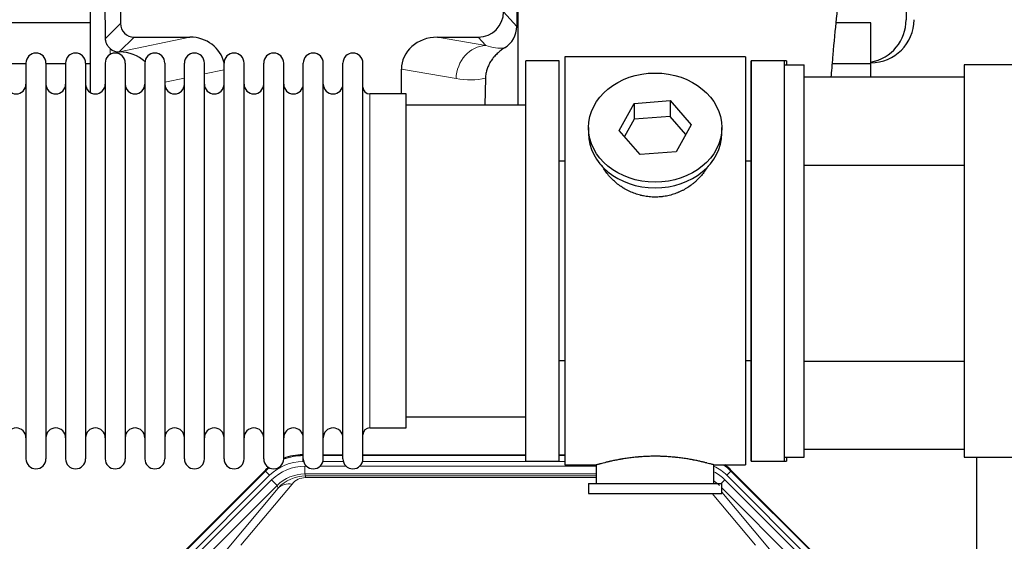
# Model space of a CAD drawing. Header units: millimetres. Extents: x 0 to 29700, y -16 to 21000.
# Tile 39 of 256: x 6038 to 6540, y 9799 to 10065. Entities that reach past the tile are written whole.
import ezdxf

# ---------------------------------------------------------------- set-up
doc = ezdxf.new("R2010")
doc.units = ezdxf.units.MM
doc.layers.add('1', color=7, linetype='Continuous', true_color=0xffffff)

msp = doc.modelspace()

# ---------------------------------------------------------------- linework, layer by layer
at = {"layer": '1', "color": 2, "linetype": 'Continuous', "lineweight": 25}
for p, q in [((6490.013, 10108.192), (6490.013, 10065.292)), ((6292.063, 10076.679), (6292.063, 10021.793)), ((6073.996, 10072.453), (6073.996, 10028.183)), ((6089.374, 10072.453), (6089.374, 10063.352)), ((6291.541, 10075.332), (6291.486, 10061.883)), ((6074, 10063.767), (5982.013, 10063.767)), ((6472.013, 10063.767), (6454.32, 10063.767)), ((6472.013, 10042.792), (6472.013, 10063.767)), ((6096.347, 10056.379), (6124.808, 10056.379)), ((6250.976, 10056.379), (6271.827, 10056.379)), ((6088.808, 10048.84), (6088.966, 10048.84)), ((6316.013, 10046.292), (6316.013, 9838.292)), ((6408.013, 10046.292), (6316.013, 10046.292)), ((6408.013, 10046.292), (6408.013, 9838.292)), ((6041.214, 10042.792), (6031.214, 10042.792)), ((6041.213, 10043.192), (6041.213, 9841.392)), ((6051.413, 10043.192), (6051.413, 9841.392)), ((6061.412, 10042.792), (6051.414, 10042.792)), ((6061.413, 10043.192), (6061.413, 9841.392)), ((6073.994, 10042.792), (6071.612, 10042.792)), ((6071.613, 10043.192), (6071.613, 9841.392)), ((6081.613, 10043.192), (6081.613, 9841.392)), ((6091.813, 10043.192), (6091.813, 9841.392)), ((6101.813, 10043.192), (6101.813, 9841.392)), ((6112.013, 10043.192), (6112.013, 9841.392)), ((6122.013, 9841.392), (6122.013, 10043.192)), ((6132.213, 9841.392), (6132.213, 10043.192)), ((6142.213, 9841.392), (6142.213, 10043.192)), ((6152.413, 9841.392), (6152.413, 10043.192)), ((6162.413, 9841.392), (6162.413, 10043.192)), ((6172.613, 9841.392), (6172.613, 10043.192)), ((6182.613, 9841.392), (6182.613, 10043.192)), ((6192.813, 9841.392), (6192.813, 10043.192)), ((6202.813, 9841.392), (6202.813, 10043.192)), ((6213.013, 9841.392), (6213.013, 10043.192)), ((6296.013, 9840.292), (6296.013, 10044.292)), ((6313.013, 10044.292), (6296.013, 10044.292)), ((6313.013, 9840.292), (6313.013, 10044.292)), ((6411.013, 10044.292), (6411.013, 9942.292)), ((6411.013, 9840.292), (6411.013, 10044.292)), ((6429.013, 10044.292), (6411.013, 10044.292)), ((6428.013, 10044.292), (6411.013, 10044.292)), ((6428.013, 10042.291), (6428.013, 10044.292)), ((6428.013, 9842.292), (6428.013, 10042.292)), ((6428.013, 10042.292), (6438.013, 10042.292)), ((6429.013, 10044.292), (6429.013, 10042.293)), ((6438.013, 9842.292), (6438.013, 10042.292)), ((6472.013, 10042.792), (6452.384, 10042.792)), ((6472.013, 10036.136), (6472.013, 10042.792)), ((6519.513, 10042.292), (6519.513, 9842.292)), ((6604.512, 10042.292), (6519.513, 10042.292)), ((6232.639, 10027.442), (6232.639, 10039.991)), ((6438.013, 10036.137), (6519.513, 10036.137)), ((6275.528, 10035.492), (6275.163, 10021.791)), ((6235.013, 10027.442), (6216.513, 10027.442)), ((6235.013, 9857.142), (6235.013, 10027.442)), ((6296.013, 10021.792), (6235.008, 10021.792)), ((6343.622, 10008.819), (6351.294, 10022.587)), ((6351.294, 10022.587), (6369.685, 10024.028)), ((6351.294, 10022.587), (6351.294, 10014.557)), ((6369.685, 10024.028), (6369.685, 10015.998)), ((6369.685, 10024.028), (6380.405, 10011.702)), ((6369.685, 10015.998), (6351.294, 10014.557)), ((6377.677, 10006.808), (6369.685, 10015.998)), ((6351.294, 10014.557), (6346.349, 10005.683)), ((6380.405, 10011.702), (6372.733, 9997.935)), ((6328.013, 10010.261), (6328.013, 10007.393)), ((6354.342, 9996.493), (6343.622, 10008.819)), ((6396.013, 10007.393), (6396.013, 10010.261)), ((6372.733, 9997.935), (6354.342, 9996.493)), ((6313.013, 9993.292), (6316.013, 9993.292)), ((6408.013, 9993.292), (6411.014, 9993.292)), ((6438.014, 9991.137), (6519.513, 9991.137)), ((6411.013, 9942.292), (6411.013, 9840.292)), ((6316.013, 9891.292), (6313.013, 9891.292)), ((6411.014, 9891.292), (6408.013, 9891.292)), ((6438.014, 9891.137), (6519.513, 9891.137)), ((6235.008, 9862.792), (6296.013, 9862.792)), ((6216.513, 9857.142), (6235.013, 9857.142)), ((6519.513, 9846.137), (6438.013, 9846.137)), ((6182.254, 9843.392), (6182.615, 9843.392)), ((6192.816, 9843.392), (6202.813, 9843.392)), ((6213.014, 9843.392), (6296.011, 9843.392)), ((6296.013, 9840.292), (6313.013, 9840.292)), ((6313.01, 9843.392), (6316.012, 9843.392)), ((6411.013, 9840.292), (6429.013, 9840.292)), ((6411.013, 9840.292), (6428.013, 9840.292)), ((6428.013, 9840.292), (6428.013, 9842.293)), ((6428.013, 9842.292), (6438.013, 9842.292)), ((6429.013, 9842.291), (6429.013, 9840.292)), ((6519.513, 9842.292), (6604.512, 9842.292)), ((6526.013, 9514.793), (6526.013, 9842.285)), ((6119.372, 9791.679), (6163.188, 9835.495)), ((6316.013, 9838.292), (6332.013, 9838.292)), ((6332.013, 9838.292), (6332.013, 9828.792)), ((6391.608, 9838.292), (6408.013, 9838.292)), ((6392.013, 9828.792), (6392.013, 9838.408)), ((6400.838, 9835.495), (6444.654, 9791.679)), ((6328.013, 9828.792), (6396.013, 9828.792)), ((6328.013, 9828.792), (6328.013, 9823.792)), ((6396.013, 9823.792), (6396.013, 9828.792)), ((6328.013, 9823.792), (6396.013, 9823.792))]:
    msp.add_line(p, q, dxfattribs=at)
at = {"layer": '1', "color": 4, "linetype": 'Continuous', "lineweight": 13}
for p, q in [((6284.778, 10069.339), (6291.486, 10061.883)), ((6081.756, 10055.734), (6089.374, 10063.352)), ((6096.347, 10056.379), (6088.808, 10048.84)), ((6088.966, 10048.84), (6124.808, 10056.379)), ((6250.976, 10056.379), (6275.619, 10052.164)), ((6275.619, 10052.164), (6271.827, 10056.379)), ((6084.204, 10047.631), (6084.204, 10050.545)), ((6142.213, 10039.803), (6132.213, 10037.699)), ((6260.484, 10035.229), (6232.639, 10039.991)), ((6122.014, 10035.554), (6112.014, 10033.451)), ((6216.513, 9857.142), (6216.513, 10027.442)), ((6182.254, 9843.392), (6182.409, 9843.017)), ((6182.409, 9843.017), (6182.614, 9843.017)), ((6182.409, 9840.021), (6182.409, 9843.017)), ((6182.801, 9840.021), (6182.409, 9840.021)), ((6203.002, 9840.021), (6192.628, 9840.021)), ((6192.815, 9843.017), (6202.815, 9843.017)), ((6316.012, 9840.021), (6212.829, 9840.021)), ((6213.015, 9843.017), (6296.011, 9843.017)), ((6313.012, 9843.017), (6316.012, 9843.017)), ((6119.753, 9791.529), (6163.343, 9835.12)), ((6163.343, 9835.12), (6163.188, 9835.495)), ((6165.462, 9833.002), (6163.343, 9835.12)), ((6183.385, 9837.664), (6184.233, 9837.664)), ((6183.385, 9833.67), (6183.385, 9837.664)), ((6191.196, 9837.664), (6204.433, 9837.664)), ((6211.396, 9837.664), (6332.011, 9837.664)), ((6400.683, 9835.12), (6398.565, 9833.002)), ((6400.838, 9835.495), (6400.683, 9835.12)), ((6400.683, 9835.12), (6444.274, 9791.529)), ((6165.462, 9833.002), (6121.871, 9789.411)), ((6124.263, 9788.469), (6166.438, 9830.644)), ((6169.263, 9827.82), (6166.438, 9830.644)), ((6332.011, 9833.67), (6183.385, 9833.67)), ((6183.385, 9833.67), (6183.781, 9832.715)), ((6183.781, 9832.715), (6332.01, 9832.715)), ((6183.781, 9831.836), (6183.781, 9832.715)), ((6332.01, 9831.836), (6183.781, 9831.836)), ((6395.736, 9828.792), (6397.588, 9830.644)), ((6439.764, 9788.469), (6397.588, 9830.644)), ((6442.155, 9789.411), (6398.565, 9833.002)), ((6169.263, 9827.82), (6127.087, 9785.644)), ((6143.739, 9795.31), (6169.816, 9826.483)), ((6176.878, 9828.529), (6150.8, 9797.356)), ((6169.816, 9826.483), (6169.263, 9827.82)), ((6436.939, 9785.644), (6396.014, 9826.57)), ((6413.226, 9797.356), (6391.111, 9823.792)), ((6396.014, 9824.327), (6420.288, 9795.31))]:
    msp.add_line(p, q, dxfattribs=at)
at = {"layer": '1', "color": 2, "linetype": 'Continuous', "lineweight": 25}
for centre, radius, start, end in [((6472.013, 10065.292), 22, 270, 0), ((6468.013, 10065.292), 22, 280.47656, 0), ((6046.313, 10043.192), 5.1, 0, 180), ((6066.513, 10043.192), 5.1, 0, 180), ((6086.713, 10043.192), 5.1, 0, 180), ((6106.913, 10043.192), 5.1, 0, 180), ((6127.113, 10043.192), 5.1, 0, 180), ((6147.313, 10043.192), 5.1, 0, 180), ((6167.513, 10043.192), 5.1, 0, 180), ((6187.713, 10043.192), 5.1, 0, 180), ((6207.913, 10043.192), 5.1, 0, 180), ((6036.213, 10032.442), 5, 180, 0), ((6056.413, 10032.442), 5, 180, 0), ((6076.613, 10032.442), 5, 180, 0), ((6096.813, 10032.442), 5, 180, 0), ((6117.013, 10032.442), 5, 180, 0), ((6137.213, 10032.442), 5, 180, 0), ((6157.413, 10032.442), 5, 180, 0), ((6177.613, 10032.442), 5, 180, 0), ((6197.813, 10032.442), 5, 180, 0), ((6216.513, 10030.942), 3.5, 180, 270), ((6036.213, 9852.142), 5, 0, 180), ((6056.413, 9852.142), 5, 0, 180), ((6076.613, 9852.142), 5, 0, 180), ((6096.813, 9852.142), 5, 0, 180), ((6117.013, 9852.142), 5, 0, 180), ((6137.213, 9852.142), 5, 0, 180), ((6157.413, 9852.142), 5, 0, 180), ((6177.613, 9852.142), 5, 0, 180), ((6197.813, 9852.142), 5, 0, 180), ((6216.513, 9853.642), 3.5, 90, 180), ((6046.313, 9841.392), 5.1, 180, 0), ((6066.513, 9841.392), 5.1, 180, 0), ((6086.713, 9841.392), 5.1, 180, 0), ((6106.913, 9841.392), 5.1, 180, 0), ((6127.113, 9841.392), 5.1, 180, 0), ((6147.313, 9841.392), 5.1, 180, 0), ((6167.513, 9841.392), 5.1, 180, 0), ((6187.713, 9841.392), 5.1, 180, 0), ((6207.913, 9841.392), 5.1, 180, 0)]:
    msp.add_arc(centre, radius, start, end, dxfattribs=at)
for centre, major_axis, ratio, start_param, end_param in [((6084.204, 9622.176), (10.169, -1338.708), 0.0006671, 1.9006007, 1.9138317), ((6271.738, 10069.428), (-8.754, 9.732), 0.993147, 2.4124357, 3.9763944), ((6096.4, 10063.405), (4.987, 4.987), 0.9924325, 2.3599928, 3.9231925), ((6278.446, 10061.972), (12.412, -4.015), 0.9953148, 5.572067, 6.5905896), ((6124.192, 10039.314), (-18.076, -3.802), 0.9203203, 3.1559659, 4.4876926), ((6251.734, 10039.314), (18.879, -3.229), 0.8876007, 1.7611606, 3.2922561), ((6088.808, 10055.813), (-7.027, 0), 0.9924325, 0.8563441, 1.5707963), ((6088.966, 10031.904), (-18.402, 0), 0.9203203, 3.9349859, 4.712389), ((6362.013, 10007.393), (34, 0), 0.819152, 3.1416663, 6.2831608), ((6182.284, 9816.355, 0), (10.349, -24.985), 0.998395, 2.7494612, 3.1145601), ((6182.284, 9816.355, 0), (10.349, -24.985), 0.998395, 3.4494404, 3.5337241), ((6381.742, 9816.355), (-10.349, -24.985), 0.998395, 2.7494612, 2.9094018)]:
    msp.add_ellipse(centre, major_axis=major_axis, ratio=ratio, start_param=start_param, end_param=end_param, dxfattribs=at)
at = {"layer": '1', "color": 4, "linetype": 'Continuous', "lineweight": 13}
for centre, major_axis, ratio, start_param, end_param in [((6275.619, 10035.229), (-2.866, -16.757), 0.8876007, 3.3319569, 4.8630524), ((6275.376, 10065.385), (17.605, -10.298), 0.5880236, 5.056727, 5.602163), ((6260.241, 10065.385), (33.02, -17.025), 0.7759833, 5.0998257, 5.5373073), ((6182.436, 9815.988, 0), (9.199, -22.209), 0.998395, 2.7494612, 3.5337241), ((6182.436, 9815.988), (10.345, -24.976), 0.9987509, 2.7494612, 3.1209322), ((6182.436, 9815.988), (10.345, -24.976), 0.9987509, 3.439392, 3.5337241), ((6183.413, 9813.631, 0), (-9.199, 22.209), 0.998395, 5.8910538, 6.6753168), ((6381.59, 9815.988), (-9.199, -22.209), 0.998395, 2.7494612, 3.0857139), ((6381.59, 9815.988), (-10.345, -24.976), 0.9987509, 2.7494612, 2.9335669), ((6183.413, 9813.631), (7.671, -18.519), 0.9977549, 2.7494612, 3.5337241), ((6184.334, 9811.406), (4.311, -20.925), 0.9337003, 2.9520749, 3.7363379), ((6184.334, 9820.514), (2.389, -11.128), 0.8742439, 2.9560698, 3.7403327), ((6380.614, 9813.631), (9.199, 22.209), 0.998395, 5.8910538, 6.1816355), ((6380.614, 9813.631), (-7.671, -18.519), 0.9977549, 2.7494612, 2.9288368), ((6176.878, 9819.421), (-7.67, 6.416), 0.860824, 5.3364913, 6.1801624)]:
    msp.add_ellipse(centre, major_axis=major_axis, ratio=ratio, start_param=start_param, end_param=end_param, dxfattribs=at)
at = {"layer": '1', "color": 2, "linetype": 'Continuous', "lineweight": 25}
msp.add_ellipse((6362.013, 10010.261), major_axis=(34, 0), ratio=0.819152, dxfattribs=at)
for points, knots in [([(6451.825, 10036.155), (6451.841, 10036.359), (6452.154, 10040.185), (6453.039, 10050.649), (6454.618, 10067.365), (6456.649, 10085.401), (6457.953, 10097.837), (6458.446, 10102.765), (6458.23, 10103.144), (6458.172, 10103.162)], [0, 0, 0, 0, 0.0058486, 0.109686, 0.3080224, 0.5373107, 0.8173494, 0.9656569, 1, 1, 1, 1]), ([(6084.204, 10050.545), (6084.014, 10050.708), (6083.835, 10050.879), (6083.496, 10051.237), (6083.337, 10051.423), (6083.038, 10051.812), (6082.898, 10052.014), (6082.753, 10052.251), (6082.737, 10052.277), (6082.705, 10052.331), (6082.689, 10052.357), (6082.643, 10052.438), (6082.552, 10052.599), (6082.469, 10052.763), (6082.311, 10053.095), (6082.217, 10053.321), (6082.056, 10053.782), (6081.987, 10054.017), (6081.917, 10054.317), (6081.904, 10054.378), (6081.879, 10054.499), (6081.867, 10054.561), (6081.835, 10054.744), (6081.817, 10054.867), (6081.773, 10055.236), (6081.758, 10055.484), (6081.756, 10055.734)], [0, 0, 0, 0, 0.125, 0.125, 0.25, 0.25, 0.375, 0.375, 0.390625, 0.390625, 0.40625, 0.40625, 0.4375, 0.5, 0.5, 0.625, 0.625, 0.75, 0.75, 0.78125, 0.78125, 0.8125, 0.8125, 0.875, 0.875, 1, 1, 1, 1]), ([(6285.241, 10050.866), (6284.901, 10050.66), (6284.232, 10050.232), (6283.271, 10049.542), (6282.349, 10048.805), (6281.762, 10048.281), (6281.19, 10047.742), (6280.91, 10047.464), (6280.366, 10046.89), (6280.101, 10046.595), (6279.78, 10046.215), (6279.716, 10046.138), (6279.59, 10045.985), (6279.402, 10045.753), (6279.221, 10045.517), (6278.865, 10045.043), (6278.413, 10044.398), (6278.002, 10043.731), (6277.613, 10043.051), (6277.43, 10042.706), (6277.085, 10042.002), (6276.924, 10041.644), (6276.624, 10040.916), (6276.486, 10040.545), (6276.329, 10040.073), (6276.299, 10039.979), (6276.254, 10039.836), (6276.239, 10039.788), (6276.21, 10039.692), (6276.139, 10039.453), (6276.073, 10039.214), (6275.926, 10038.636), (6275.841, 10038.249), (6275.702, 10037.469), (6275.646, 10037.077), (6275.565, 10036.288), (6275.539, 10035.891), (6275.528, 10035.492)], [0, 0, 0, 0, 0.0625, 0.125, 0.1875, 0.25, 0.25, 0.3125, 0.3125, 0.375, 0.375, 0.390625, 0.390625, 0.40625, 0.4375, 0.4375, 0.5, 0.5625, 0.5625, 0.625, 0.625, 0.6875, 0.6875, 0.75, 0.75, 0.765625, 0.765625, 0.7734375, 0.7734375, 0.78125, 0.8125, 0.8125, 0.875, 0.875, 0.9375, 0.9375, 1, 1, 1, 1]), ([(6364.871, 9974.969), (6363.879, 9974.875), (6362.891, 9974.83), (6360.922, 9974.837), (6359.942, 9974.889), (6357.987, 9975.087), (6357.013, 9975.233), (6355.801, 9975.476), (6355.558, 9975.528), (6355.195, 9975.61), (6355.074, 9975.638), (6354.833, 9975.696), (6354.231, 9975.844), (6353.637, 9976.008), (6352.227, 9976.436), (6351.307, 9976.765), (6349.504, 9977.504), (6348.622, 9977.915), (6347.328, 9978.592), (6346.902, 9978.829), (6346.375, 9979.136), (6346.27, 9979.199), (6346.06, 9979.324), (6345.747, 9979.515), (6345.439, 9979.709), (6344.422, 9980.368), (6343.641, 9980.927), (6342.141, 9982.106), (6341.423, 9982.725), (6340.049, 9984.022), (6339.393, 9984.7), (6338.147, 9986.114), (6337.566, 9986.838), (6336.486, 9988.32), (6335.987, 9989.077), (6335.244, 9990.331), (6334.975, 9990.818), (6334.721, 9991.311)], [0, 0, 0, 0, 0.0792205, 0.0792205, 0.1584409, 0.1584409, 0.2376614, 0.2376614, 0.2574665, 0.2574665, 0.2673691, 0.2673691, 0.2772716, 0.3168819, 0.3168819, 0.3961024, 0.3961024, 0.4753228, 0.4753228, 0.5149331, 0.5149331, 0.5248356, 0.5248356, 0.5347382, 0.5545433, 0.5545433, 0.6337638, 0.6337638, 0.7129842, 0.7129842, 0.7922047, 0.7922047, 0.8714252, 0.8714252, 0.9506456, 0.9506456, 1, 1, 1, 1]), ([(6388.911, 9990.572), (6388.751, 9990.283), (6388.585, 9989.995), (6388.354, 9989.611), (6388.295, 9989.513), (6388.175, 9989.319), (6387.993, 9989.028), (6387.806, 9988.741), (6387.425, 9988.17), (6387.161, 9987.795), (6386.342, 9986.687), (6385.759, 9985.969), (6384.519, 9984.579), (6383.862, 9983.906), (6382.993, 9983.095), (6382.729, 9982.854), (6382.459, 9982.616), (6382.278, 9982.458), (6382.187, 9982.38), (6381.731, 9981.991), (6381.358, 9981.688), (6380.222, 9980.807), (6379.438, 9980.254), (6377.818, 9979.218), (6376.981, 9978.735), (6375.686, 9978.066), (6375.248, 9977.852), (6374.58, 9977.545), (6374.356, 9977.446), (6374.016, 9977.299), (6373.903, 9977.251), (6373.675, 9977.156), (6373.561, 9977.11), (6372.532, 9976.695), (6371.605, 9976.371), (6369.725, 9975.814), (6368.773, 9975.581), (6367.324, 9975.299), (6366.838, 9975.216), (6366.104, 9975.11), (6365.859, 9975.078), (6365.366, 9975.019), (6365.119, 9974.992), (6364.871, 9974.969)], [0, 0, 0, 0, 0.0354008, 0.0354008, 0.0474583, 0.0474583, 0.0595158, 0.0836308, 0.0836308, 0.1318607, 0.1318607, 0.2283206, 0.2283206, 0.3247806, 0.3247806, 0.3488955, 0.360953, 0.360953, 0.3730105, 0.3730105, 0.4212405, 0.4212405, 0.5177004, 0.5177004, 0.6141603, 0.6141603, 0.6623903, 0.6623903, 0.6865053, 0.6865053, 0.6985627, 0.6985627, 0.7106202, 0.7106202, 0.8070802, 0.8070802, 0.9035401, 0.9035401, 0.95177, 0.95177, 0.975885, 0.975885, 1, 1, 1, 1]), ([(6392.013, 9838.292), (6392.013, 9838.292), (6391.966, 9838.306), (6391.822, 9838.347), (6391.762, 9838.364), (6391.653, 9838.395), (6391.594, 9838.412), (6391.528, 9838.431), (6391.482, 9838.444), (6391.458, 9838.451), (6391.24, 9838.513), (6390.999, 9838.58), (6390.428, 9838.739), (6390.097, 9838.829), (6389.346, 9839.03), (6388.926, 9839.141), (6388.403, 9839.275), (6388.344, 9839.291), (6388.224, 9839.321), (6388.164, 9839.336), (6387.981, 9839.383), (6387.857, 9839.414), (6387.477, 9839.509), (6387.215, 9839.574), (6386.399, 9839.772), (6385.818, 9839.909), (6384.583, 9840.189), (6383.929, 9840.332), (6382.892, 9840.548), (6382.537, 9840.62), (6382.081, 9840.711), (6381.989, 9840.729), (6381.805, 9840.765), (6381.527, 9840.819), (6381.246, 9840.873), (6380.3, 9841.05), (6379.517, 9841.189), (6377.9, 9841.457), (6377.065, 9841.585), (6375.774, 9841.767), (6374.9, 9841.885), (6374, 9841.995), (6373.428, 9842.061), (6373.313, 9842.074), (6373.084, 9842.099), (6372.739, 9842.137), (6372.393, 9842.174), (6371.698, 9842.244), (6371.232, 9842.288), (6369.824, 9842.411), (6368.875, 9842.481), (6366.953, 9842.595), (6365.981, 9842.639), (6364.751, 9842.675), (6364.381, 9842.685), (6363.947, 9842.694), (6363.76, 9842.697), (6363.636, 9842.7), (6363.574, 9842.701), (6363.014, 9842.709), (6362.518, 9842.713), (6361.035, 9842.713), (6360.052, 9842.698), (6358.097, 9842.641), (6357.126, 9842.598), (6355.677, 9842.513), (6355.196, 9842.481), (6354.476, 9842.428), (6354.236, 9842.41), (6353.878, 9842.381), (6353.758, 9842.371), (6353.52, 9842.351), (6353.401, 9842.341), (6352.336, 9842.248), (6351.411, 9842.154), (6349.603, 9841.946), (6348.72, 9841.833), (6346.997, 9841.59), (6346.156, 9841.461), (6345.234, 9841.309), (6345.132, 9841.292), (6344.929, 9841.258), (6344.625, 9841.206), (6344.327, 9841.154), (6343.737, 9841.05), (6343.351, 9840.98), (6342.221, 9840.767), (6341.5, 9840.624), (6340.124, 9840.337), (6339.468, 9840.194), (6338.69, 9840.018), (6338.46, 9839.965), (6338.234, 9839.913), (6338.085, 9839.878), (6338.011, 9839.861), (6337.643, 9839.774), (6337.36, 9839.707), (6336.542, 9839.508), (6336.039, 9839.382), (6335.117, 9839.145), (6334.698, 9839.035), (6334.133, 9838.884), (6333.955, 9838.836), (6333.705, 9838.767), (6333.584, 9838.734), (6333.469, 9838.702), (6333.393, 9838.682), (6333.356, 9838.671), (6333.03, 9838.581), (6332.79, 9838.513), (6332.403, 9838.404), (6332.258, 9838.362), (6332.112, 9838.32), (6332.075, 9838.31), (6332.038, 9838.299), (6332.029, 9838.296), (6332.016, 9838.293), (6332.013, 9838.292), (6332.013, 9838.292)], [0, 0, 0, 0, 0.0311289, 0.0311289, 0.0467558, 0.0467558, 0.0545693, 0.0584761, 0.0584761, 0.0623828, 0.0623828, 0.0936367, 0.0936367, 0.1248906, 0.1248906, 0.1561445, 0.1561445, 0.1600513, 0.1600513, 0.163958, 0.163958, 0.1717715, 0.1717715, 0.1873984, 0.1873984, 0.2186523, 0.2186523, 0.2499062, 0.2499062, 0.2655332, 0.2655332, 0.2694399, 0.2694399, 0.2733467, 0.2811601, 0.2811601, 0.3124141, 0.3124141, 0.343668, 0.343668, 0.3592949, 0.3749219, 0.3749219, 0.3788286, 0.3788286, 0.3827353, 0.3905488, 0.3905488, 0.4061758, 0.4061758, 0.4374297, 0.4374297, 0.4686836, 0.4686836, 0.4764971, 0.4804038, 0.4823572, 0.4823572, 0.4843105, 0.4843105, 0.4999375, 0.4999375, 0.5311914, 0.5311914, 0.5624453, 0.5624453, 0.5780723, 0.5780723, 0.5858857, 0.5858857, 0.5897925, 0.5897925, 0.5936992, 0.5936992, 0.6249531, 0.6249531, 0.656207, 0.656207, 0.6874609, 0.6874609, 0.6913677, 0.6913677, 0.6952744, 0.7030879, 0.7030879, 0.7187148, 0.7187148, 0.7499687, 0.7499687, 0.7812227, 0.7812227, 0.7890361, 0.7929429, 0.7929429, 0.7968496, 0.7968496, 0.8124766, 0.8124766, 0.8437305, 0.8437305, 0.8749844, 0.8749844, 0.8906113, 0.8906113, 0.8984248, 0.9023315, 0.9023315, 0.9062383, 0.9062383, 0.9374922, 0.9374922, 0.9687461, 0.9687461, 0.984373, 0.984373, 0.9921865, 0.9921865, 1, 1, 1, 1])]:
    msp.add_open_spline(points, degree=3, knots=knots, dxfattribs=at)

doc.saveas('drawing.dxf')
